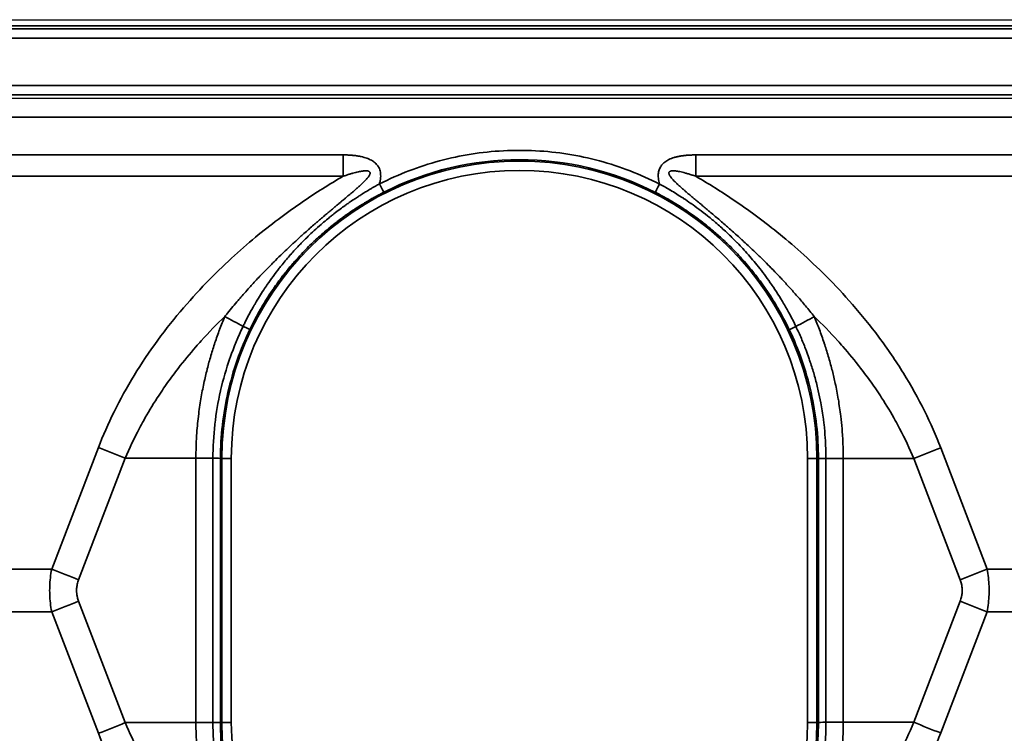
# Model space of a CAD drawing. Header units: millimetres. Extents: x 100 to 2070, y 30 to 1455.
# Tile 75 of 78: x 1327 to 1379, y 870 to 908. Entities that reach past the tile are written whole.
import ezdxf

# ---------------------------------------------------------------- set-up
doc = ezdxf.new("R2010")
doc.units = ezdxf.units.MM
doc.header["$LTSCALE"] = 5
doc.layers.add('_Sichtbarkanten', color=7, linetype='Continuous', lineweight=25)
doc.layers.add('Sichtbar schmal (ISO)', color=7, linetype='Continuous', lineweight=35)

msp = doc.modelspace()

# ---------------------------------------------------------------- linework, layer by layer
at = {"layer": '_Sichtbarkanten'}
msp.add_line((702.138, 908.037), (1396.138, 908.037), dxfattribs=at)
at = {"layer": 'Sichtbar schmal (ISO)'}
for p, q in [((1396.654, 907.712), (701.623, 907.712)), ((701.789, 907.546), (1396.488, 907.546)), ((1396.488, 907.046), (701.789, 907.046)), ((701.807, 904.528), (1396.47, 904.528)), ((1396.47, 904.028), (701.807, 904.028)), ((1136.638, 903.812), (1396.278, 903.836)), ((1396.283, 902.836), (1136.639, 902.813)), ((1178.309, 900.81), (1343.971, 900.81)), ((1396.783, 900.81), (1362.809, 900.81)), ((1178.309, 899.669), (1343.971, 899.669)), ((1396.784, 899.669), (1362.809, 899.669)), ((1328.407, 878.678), (1330.898, 885.172)), ((1375.887, 885.153), (1378.362, 878.678)), ((1329.845, 878.108), (1332.335, 884.602)), ((1332.335, 884.602), (1336.11, 884.602)), ((1336.11, 884.602), (1337.019, 884.602)), ((1336.11, 884.602), (1336.11, 870.472)), ((1337.019, 870.472), (1337.019, 884.602)), ((1337.424, 884.592), (1337.5, 884.592)), ((1337.424, 870.482), (1337.424, 884.592)), ((1337.5, 870.482), (1337.5, 884.592)), ((1338, 884.592), (1337.5, 884.592)), ((1338, 870.482), (1338, 884.592)), ((1368.777, 884.592), (1368.777, 870.482)), ((1368.777, 884.592), (1369.277, 884.592)), ((1369.277, 884.592), (1369.356, 884.592)), ((1369.277, 884.592), (1369.277, 870.482)), ((1369.356, 884.592), (1369.356, 870.482)), ((1369.756, 884.582), (1370.681, 884.582)), ((1369.756, 884.582), (1369.756, 870.492)), ((1374.451, 884.582), (1370.681, 884.582)), ((1370.681, 884.582), (1370.681, 870.492)), ((1374.451, 884.582), (1376.927, 878.108)), ((1193.862, 878.678), (1328.407, 878.678)), ((1378.362, 878.678), (1396.826, 878.678)), ((1332.335, 870.472), (1329.845, 876.966)), ((1376.927, 876.966), (1374.451, 870.492)), ((1193.862, 876.396), (1328.407, 876.396)), ((1330.898, 869.902), (1328.407, 876.396)), ((1378.362, 876.396), (1375.887, 869.921)), ((1378.362, 876.396), (1396.826, 876.396)), ((1332.335, 870.472), (1336.11, 870.472)), ((1336.11, 870.472), (1337.019, 870.472)), ((1337.5, 870.482), (1337.424, 870.482)), ((1338, 870.482), (1337.5, 870.482)), ((1368.777, 870.482), (1369.277, 870.482)), ((1369.277, 870.482), (1369.356, 870.482)), ((1369.756, 870.492), (1370.681, 870.492)), ((1374.451, 870.492), (1370.681, 870.492))]:
    msp.add_line(p, q, dxfattribs=at)
for centre, radius, start, end in [((1353.388, 884.592), 15.889, 0, 180), ((1353.388, 884.592), 15.389, 0, 180), ((1353.388, 870.482), 15.889, 180, 0), ((1353.388, 870.482), 15.389, 180, 0)]:
    msp.add_arc(centre, radius, start, end, dxfattribs=at)
for centre, major_axis, ratio, start_param, end_param in [((1343.919, 900.81), (0, 10), 0.005236, 4.598022, 4.712389), ((1353.39, 884.592), (0, 15.963), 0.999985, 5.81124, 6.75466), ((1362.757, 900.81), (0, -10), 0.005236, 1.456429, 1.570796), ((1345.912, 899.258), (0.227, -0.445), 0.004667, 4.710013, 6.265698), ((1360.874, 899.255), (-0.227, -0.445), 0.004663, 4.714769, 6.265732), ((1340.441, 890.635), (8.788, -4.772), 0.002499, 1.780137, 1.895177), ((1366.245, 890.628), (8.785, 4.778), 0.002502, 4.930064, 5.046062), ((1338.536, 891.699), (0.451, -0.216), 0.013419, 4.92132, 6.26573), ((1368.249, 891.689), (-0.451, -0.215), 0.009153, 0.017454, 1.353296), ((1330.924, 884.602), (4.668, -1.79), 0.104799, 1.304034, 1.616531), ((1375.913, 884.582), (-4.67, -1.785), 0.108522, 4.67649, 4.988987), ((1336.924, 884.597), (0.5, -0.005), 0.011189, 0.017586, 1.378221), ((1328.433, 878.108), (4.668, -1.79), 0.104799, 1.304034, 1.616531), ((1378.388, 878.108), (-4.67, -1.785), 0.108522, 4.67649, 4.988987), ((1328.433, 876.966), (4.668, 1.79), 0.104798, 4.666655, 4.979151), ((1378.388, 876.966), (-4.67, 1.785), 0.108522, 1.294198, 1.606695), ((1330.924, 870.472), (4.668, 1.79), 0.104799, 4.666654, 4.979151), ((1369.856, 870.487), (-0.5, -0.005), 0.011293, 4.913594, 6.265598), ((1375.913, 870.492), (-4.67, 1.785), 0.108522, 1.294198, 1.606695)]:
    msp.add_ellipse(centre, major_axis=major_axis, ratio=ratio, start_param=start_param, end_param=end_param, dxfattribs=at)
for points in [[(1343.971, 900.81), (1344.047, 900.81), (1344.195, 900.807), (1344.399, 900.796), (1344.592, 900.778), (1344.771, 900.753), (1344.937, 900.721), (1345.091, 900.682), (1345.234, 900.637), (1345.365, 900.584), (1345.484, 900.524), (1345.591, 900.458), (1345.683, 900.385), (1345.761, 900.308), (1345.828, 900.224), (1345.883, 900.132), (1345.93, 900.025), (1345.963, 899.898), (1345.979, 899.755), (1345.976, 899.599), (1345.953, 899.433), (1345.926, 899.318), (1345.91, 899.258)], [(1345.91, 899.258), (1346.424, 899.521), (1347.473, 899.988), (1349.117, 900.523), (1350.808, 900.882), (1352.526, 901.062), (1354.255, 901.062), (1355.974, 900.881), (1357.664, 900.521), (1359.308, 899.985), (1360.357, 899.518), (1360.871, 899.255)], [(1362.809, 900.81), (1362.731, 900.81), (1362.579, 900.807), (1362.367, 900.795), (1362.168, 900.775), (1361.983, 900.748), (1361.811, 900.714), (1361.652, 900.672), (1361.506, 900.622), (1361.371, 900.564), (1361.25, 900.498), (1361.143, 900.423), (1361.051, 900.343), (1360.977, 900.258), (1360.918, 900.17), (1360.87, 900.075), (1360.833, 899.967), (1360.809, 899.844), (1360.8, 899.709), (1360.808, 899.566), (1360.831, 899.415), (1360.856, 899.309), (1360.871, 899.255)], [(1362.809, 899.669), (1363.152, 899.469), (1363.844, 899.051), (1364.878, 898.377), (1365.969, 897.609), (1367.141, 896.709), (1368.4, 895.646), (1369.757, 894.37), (1371.186, 892.847), (1372.602, 891.1), (1373.927, 889.162), (1375.063, 887.12), (1375.637, 885.806), (1375.887, 885.153)]]:
    msp.add_open_spline(points, degree=3, dxfattribs=at)
for points, knots in [([(1343.971, 899.669), (1344.036, 899.691), (1344.098, 899.712), (1344.158, 899.732), (1344.218, 899.752), (1344.275, 899.77), (1344.33, 899.786), (1344.386, 899.803), (1344.439, 899.819), (1344.49, 899.833), (1344.541, 899.848), (1344.59, 899.861), (1344.636, 899.873), (1344.64, 899.873), (1344.644, 899.874), (1344.648, 899.875), (1344.691, 899.886), (1344.731, 899.896), (1344.771, 899.904), (1344.775, 899.905), (1344.779, 899.906), (1344.784, 899.907), (1344.821, 899.916), (1344.858, 899.923), (1344.892, 899.929), (1344.897, 899.93), (1344.902, 899.931), (1344.906, 899.932), (1344.94, 899.938), (1344.972, 899.943), (1345.002, 899.947), (1345.007, 899.948), (1345.012, 899.948), (1345.017, 899.949), (1345.046, 899.953), (1345.074, 899.956), (1345.1, 899.958), (1345.105, 899.958), (1345.11, 899.958), (1345.115, 899.959), (1345.14, 899.96), (1345.163, 899.961), (1345.185, 899.961), (1345.19, 899.961), (1345.194, 899.961), (1345.199, 899.961), (1345.22, 899.96), (1345.239, 899.959), (1345.256, 899.957), (1345.261, 899.957), (1345.265, 899.956), (1345.269, 899.956), (1345.285, 899.953), (1345.3, 899.95), (1345.313, 899.946), (1345.317, 899.945), (1345.321, 899.944), (1345.324, 899.943), (1345.337, 899.939), (1345.348, 899.934), (1345.357, 899.929), (1345.36, 899.927), (1345.363, 899.925), (1345.366, 899.924), (1345.374, 899.918), (1345.382, 899.911), (1345.388, 899.904), (1345.396, 899.895), (1345.402, 899.884), (1345.406, 899.871), (1345.407, 899.867), (1345.408, 899.864), (1345.409, 899.86), (1345.41, 899.85), (1345.411, 899.839), (1345.409, 899.826), (1345.409, 899.821), (1345.408, 899.815), (1345.407, 899.81), (1345.404, 899.797), (1345.4, 899.783), (1345.394, 899.768), (1345.391, 899.76), (1345.388, 899.753), (1345.384, 899.746), (1345.377, 899.73), (1345.367, 899.713), (1345.356, 899.695), (1345.351, 899.686), (1345.345, 899.677), (1345.338, 899.668), (1345.326, 899.649), (1345.313, 899.631), (1345.297, 899.611), (1345.289, 899.6), (1345.28, 899.589), (1345.27, 899.577), (1345.254, 899.557), (1345.236, 899.537), (1345.218, 899.515), (1345.206, 899.503), (1345.194, 899.489), (1345.182, 899.476), (1345.162, 899.455), (1345.141, 899.433), (1345.119, 899.41), (1345.105, 899.395), (1345.09, 899.38), (1345.074, 899.365), (1345.052, 899.343), (1345.028, 899.32), (1345.004, 899.296), (1344.986, 899.279), (1344.968, 899.262), (1344.95, 899.245), (1344.925, 899.222), (1344.899, 899.198), (1344.873, 899.174), (1344.852, 899.155), (1344.831, 899.135), (1344.809, 899.116), (1344.782, 899.092), (1344.755, 899.067), (1344.726, 899.041), (1344.702, 899.02), (1344.677, 898.998), (1344.652, 898.976), (1344.623, 898.951), (1344.593, 898.925), (1344.562, 898.898), (1344.534, 898.874), (1344.505, 898.849), (1344.476, 898.824), (1344.445, 898.797), (1344.413, 898.77), (1344.38, 898.742), (1344.348, 898.715), (1344.315, 898.686), (1344.28, 898.658), (1344.247, 898.629), (1344.213, 898.601), (1344.178, 898.572), (1344.141, 898.54), (1344.103, 898.508), (1344.064, 898.475), (1344.028, 898.446), (1343.992, 898.416), (1343.956, 898.385), (1343.913, 898.349), (1343.869, 898.312), (1343.824, 898.275), (1343.787, 898.244), (1343.749, 898.212), (1343.71, 898.18), (1343.662, 898.139), (1343.612, 898.097), (1343.56, 898.054), (1343.521, 898.022), (1343.481, 897.988), (1343.441, 897.954), (1343.385, 897.908), (1343.328, 897.86), (1343.27, 897.81), (1343.229, 897.776), (1343.187, 897.741), (1343.144, 897.705), (1343.081, 897.651), (1343.017, 897.597), (1342.95, 897.54), (1342.907, 897.504), (1342.864, 897.466), (1342.819, 897.429), (1342.748, 897.368), (1342.675, 897.305), (1342.599, 897.24), (1342.555, 897.202), (1342.51, 897.163), (1342.464, 897.123), (1342.384, 897.053), (1342.302, 896.982), (1342.218, 896.907), (1342.172, 896.867), (1342.126, 896.827), (1342.079, 896.785), (1341.99, 896.706), (1341.898, 896.625), (1341.805, 896.541), (1341.758, 896.499), (1341.711, 896.457), (1341.664, 896.414), (1341.565, 896.324), (1341.463, 896.231), (1341.359, 896.134), (1341.312, 896.091), (1341.264, 896.047), (1341.216, 896.002), (1341.106, 895.899), (1340.993, 895.793), (1340.876, 895.682), (1340.829, 895.636), (1340.781, 895.59), (1340.732, 895.543), (1340.609, 895.425), (1340.483, 895.302), (1340.353, 895.173), (1340.305, 895.125), (1340.256, 895.077), (1340.207, 895.028), (1340.07, 894.891), (1339.929, 894.748), (1339.784, 894.598), (1339.736, 894.548), (1339.687, 894.497), (1339.638, 894.446), (1339.486, 894.287), (1339.329, 894.12), (1339.168, 893.945), (1339.12, 893.893), (1339.072, 893.84), (1339.023, 893.786), (1338.855, 893.601), (1338.682, 893.407), (1338.504, 893.201), (1338.457, 893.147), (1338.409, 893.092), (1338.361, 893.036), (1338.176, 892.819), (1337.985, 892.59), (1337.789, 892.348), (1337.744, 892.292), (1337.698, 892.235), (1337.652, 892.177)], [0, 0, 0, 0, 0.0243902, 0.0243902, 0.0243902, 0.0487805, 0.0487805, 0.0487805, 0.0731707, 0.0731707, 0.0731707, 0.097561, 0.097561, 0.097561, 0.0995417, 0.0995417, 0.0995417, 0.1219512, 0.1219512, 0.1219512, 0.1244276, 0.1244276, 0.1244276, 0.1463415, 0.1463415, 0.1463415, 0.1493127, 0.1493127, 0.1493127, 0.1707317, 0.1707317, 0.1707317, 0.1741957, 0.1741957, 0.1741957, 0.195122, 0.195122, 0.195122, 0.1990794, 0.1990794, 0.1990794, 0.2195122, 0.2195122, 0.2195122, 0.2239656, 0.2239656, 0.2239656, 0.2439024, 0.2439024, 0.2439024, 0.2488651, 0.2488651, 0.2488651, 0.2682927, 0.2682927, 0.2682927, 0.2737502, 0.2737502, 0.2737502, 0.2926829, 0.2926829, 0.2926829, 0.2986571, 0.2986571, 0.2986571, 0.3170732, 0.3170732, 0.3170732, 0.3414634, 0.3414634, 0.3414634, 0.3483797, 0.3483797, 0.3483797, 0.3658537, 0.3658537, 0.3658537, 0.3732795, 0.3732795, 0.3732795, 0.3902439, 0.3902439, 0.3902439, 0.398156, 0.398156, 0.398156, 0.4146341, 0.4146341, 0.4146341, 0.4230491, 0.4230491, 0.4230491, 0.4390244, 0.4390244, 0.4390244, 0.4479268, 0.4479268, 0.4479268, 0.4634146, 0.4634146, 0.4634146, 0.472815, 0.472815, 0.472815, 0.4878049, 0.4878049, 0.4878049, 0.4977082, 0.4977082, 0.4977082, 0.5121951, 0.5121951, 0.5121951, 0.5225933, 0.5225933, 0.5225933, 0.5365854, 0.5365854, 0.5365854, 0.5474742, 0.5474742, 0.5474742, 0.5609756, 0.5609756, 0.5609756, 0.5723578, 0.5723578, 0.5723578, 0.5853659, 0.5853659, 0.5853659, 0.5972423, 0.5972423, 0.5972423, 0.6097561, 0.6097561, 0.6097561, 0.6221274, 0.6221274, 0.6221274, 0.6341463, 0.6341463, 0.6341463, 0.6470135, 0.6470135, 0.6470135, 0.6585366, 0.6585366, 0.6585366, 0.6718983, 0.6718983, 0.6718983, 0.6829268, 0.6829268, 0.6829268, 0.696782, 0.696782, 0.696782, 0.7073171, 0.7073171, 0.7073171, 0.7216657, 0.7216657, 0.7216657, 0.7317073, 0.7317073, 0.7317073, 0.7465494, 0.7465494, 0.7465494, 0.7560976, 0.7560976, 0.7560976, 0.7714371, 0.7714371, 0.7714371, 0.7804878, 0.7804878, 0.7804878, 0.7963258, 0.7963258, 0.7963258, 0.804878, 0.804878, 0.804878, 0.8212086, 0.8212086, 0.8212086, 0.8292683, 0.8292683, 0.8292683, 0.8460898, 0.8460898, 0.8460898, 0.8536585, 0.8536585, 0.8536585, 0.8709738, 0.8709738, 0.8709738, 0.8780488, 0.8780488, 0.8780488, 0.8958593, 0.8958593, 0.8958593, 0.902439, 0.902439, 0.902439, 0.9207451, 0.9207451, 0.9207451, 0.9268293, 0.9268293, 0.9268293, 0.9456293, 0.9456293, 0.9456293, 0.9512195, 0.9512195, 0.9512195, 0.9705205, 0.9705205, 0.9705205, 0.9756098, 0.9756098, 0.9756098, 0.9953818, 0.9953818, 0.9953818, 0.9999995, 0.9999995, 0.9999995, 0.9999995]), ([(1362.809, 899.669), (1362.739, 899.693), (1362.672, 899.715), (1362.608, 899.736), (1362.544, 899.757), (1362.482, 899.777), (1362.423, 899.795), (1362.364, 899.812), (1362.307, 899.829), (1362.253, 899.844), (1362.198, 899.859), (1362.146, 899.872), (1362.097, 899.884), (1362.047, 899.896), (1362, 899.907), (1361.955, 899.916), (1361.911, 899.925), (1361.868, 899.933), (1361.828, 899.939), (1361.788, 899.946), (1361.75, 899.951), (1361.715, 899.954), (1361.68, 899.958), (1361.647, 899.96), (1361.617, 899.961), (1361.586, 899.962), (1361.559, 899.961), (1361.534, 899.958), (1361.509, 899.956), (1361.487, 899.952), (1361.468, 899.947), (1361.449, 899.942), (1361.434, 899.935), (1361.42, 899.928), (1361.407, 899.92), (1361.397, 899.911), (1361.389, 899.901), (1361.381, 899.891), (1361.376, 899.88), (1361.372, 899.867), (1361.369, 899.854), (1361.368, 899.84), (1361.371, 899.823), (1361.373, 899.806), (1361.378, 899.787), (1361.387, 899.766), (1361.395, 899.745), (1361.407, 899.722), (1361.422, 899.697), (1361.424, 899.694), (1361.426, 899.691), (1361.428, 899.687), (1361.442, 899.665), (1361.458, 899.642), (1361.477, 899.618), (1361.48, 899.614), (1361.483, 899.61), (1361.486, 899.606), (1361.505, 899.582), (1361.527, 899.556), (1361.55, 899.529), (1361.554, 899.524), (1361.558, 899.52), (1361.563, 899.515), (1361.587, 899.488), (1361.613, 899.459), (1361.641, 899.43), (1361.647, 899.425), (1361.652, 899.419), (1361.657, 899.414), (1361.686, 899.384), (1361.717, 899.353), (1361.749, 899.322), (1361.756, 899.316), (1361.762, 899.309), (1361.769, 899.303), (1361.802, 899.271), (1361.836, 899.239), (1361.873, 899.205), (1361.88, 899.198), (1361.888, 899.191), (1361.896, 899.184), (1361.932, 899.15), (1361.971, 899.116), (1362.011, 899.08), (1362.019, 899.072), (1362.028, 899.064), (1362.037, 899.056), (1362.078, 899.02), (1362.12, 898.983), (1362.163, 898.945), (1362.174, 898.936), (1362.184, 898.927), (1362.194, 898.918), (1362.239, 898.88), (1362.285, 898.84), (1362.333, 898.799), (1362.344, 898.789), (1362.356, 898.779), (1362.368, 898.769), (1362.417, 898.727), (1362.467, 898.685), (1362.52, 898.64), (1362.533, 898.629), (1362.547, 898.617), (1362.561, 898.606), (1362.614, 898.561), (1362.669, 898.515), (1362.726, 898.467), (1362.741, 898.454), (1362.757, 898.441), (1362.773, 898.428), (1362.83, 898.379), (1362.89, 898.329), (1362.952, 898.277), (1362.97, 898.263), (1362.988, 898.248), (1363.006, 898.233), (1363.069, 898.18), (1363.134, 898.126), (1363.201, 898.07), (1363.221, 898.053), (1363.241, 898.036), (1363.261, 898.019), (1363.329, 897.962), (1363.4, 897.903), (1363.473, 897.842), (1363.495, 897.823), (1363.518, 897.804), (1363.541, 897.784), (1363.615, 897.722), (1363.691, 897.658), (1363.769, 897.591), (1363.795, 897.57), (1363.821, 897.548), (1363.847, 897.526), (1363.926, 897.458), (1364.008, 897.388), (1364.093, 897.315), (1364.122, 897.291), (1364.151, 897.266), (1364.18, 897.24), (1364.265, 897.167), (1364.354, 897.09), (1364.445, 897.011), (1364.477, 896.983), (1364.509, 896.954), (1364.542, 896.925), (1364.634, 896.845), (1364.729, 896.761), (1364.826, 896.674), (1364.862, 896.642), (1364.898, 896.61), (1364.935, 896.577), (1365.033, 896.489), (1365.134, 896.397), (1365.238, 896.302), (1365.278, 896.266), (1365.319, 896.229), (1365.36, 896.191), (1365.465, 896.094), (1365.573, 895.994), (1365.683, 895.89), (1365.728, 895.848), (1365.773, 895.806), (1365.818, 895.763), (1365.93, 895.657), (1366.045, 895.547), (1366.162, 895.433), (1366.211, 895.385), (1366.261, 895.337), (1366.311, 895.288), (1366.43, 895.171), (1366.551, 895.05), (1366.676, 894.925), (1366.73, 894.87), (1366.785, 894.815), (1366.84, 894.759), (1366.965, 894.63), (1367.094, 894.497), (1367.226, 894.359), (1367.285, 894.296), (1367.345, 894.233), (1367.406, 894.168), (1367.539, 894.026), (1367.675, 893.878), (1367.815, 893.723), (1367.88, 893.651), (1367.946, 893.577), (1368.013, 893.501), (1368.155, 893.342), (1368.3, 893.175), (1368.45, 893), (1368.522, 892.915), (1368.595, 892.829), (1368.669, 892.74), (1368.821, 892.559), (1368.976, 892.37), (1369.133, 892.172)], [0, 0, 0, 0, 0.02439, 0.02439, 0.02439, 0.04878, 0.04878, 0.04878, 0.073171, 0.073171, 0.073171, 0.097561, 0.097561, 0.097561, 0.121951, 0.121951, 0.121951, 0.146341, 0.146341, 0.146341, 0.170732, 0.170732, 0.170732, 0.195122, 0.195122, 0.195122, 0.219512, 0.219512, 0.219512, 0.243902, 0.243902, 0.243902, 0.268293, 0.268293, 0.268293, 0.292683, 0.292683, 0.292683, 0.317073, 0.317073, 0.317073, 0.341463, 0.341463, 0.341463, 0.365854, 0.365854, 0.365854, 0.390244, 0.390244, 0.390244, 0.393459, 0.393459, 0.393459, 0.414634, 0.414634, 0.414634, 0.41805, 0.41805, 0.41805, 0.439024, 0.439024, 0.439024, 0.442637, 0.442637, 0.442637, 0.463415, 0.463415, 0.463415, 0.467227, 0.467227, 0.467227, 0.487805, 0.487805, 0.487805, 0.49182, 0.49182, 0.49182, 0.512195, 0.512195, 0.512195, 0.516416, 0.516416, 0.516416, 0.536585, 0.536585, 0.536585, 0.541007, 0.541007, 0.541007, 0.560976, 0.560976, 0.560976, 0.565597, 0.565597, 0.565597, 0.585366, 0.585366, 0.585366, 0.590188, 0.590188, 0.590188, 0.609756, 0.609756, 0.609756, 0.614778, 0.614778, 0.614778, 0.634146, 0.634146, 0.634146, 0.639369, 0.639369, 0.639369, 0.658537, 0.658537, 0.658537, 0.663961, 0.663961, 0.663961, 0.682927, 0.682927, 0.682927, 0.688552, 0.688552, 0.688552, 0.707317, 0.707317, 0.707317, 0.713142, 0.713142, 0.713142, 0.731707, 0.731707, 0.731707, 0.737733, 0.737733, 0.737733, 0.756098, 0.756098, 0.756098, 0.762324, 0.762324, 0.762324, 0.780488, 0.780488, 0.780488, 0.786915, 0.786915, 0.786915, 0.804878, 0.804878, 0.804878, 0.811506, 0.811506, 0.811506, 0.829268, 0.829268, 0.829268, 0.836098, 0.836098, 0.836098, 0.853659, 0.853659, 0.853659, 0.860688, 0.860688, 0.860688, 0.878049, 0.878049, 0.878049, 0.885279, 0.885279, 0.885279, 0.902439, 0.902439, 0.902439, 0.909875, 0.909875, 0.909875, 0.926829, 0.926829, 0.926829, 0.934469, 0.934469, 0.934469, 0.95122, 0.95122, 0.95122, 0.959054, 0.959054, 0.959054, 0.97561, 0.97561, 0.97561, 0.98363, 0.98363, 0.98363, 1, 1, 1, 1]), ([(1330.898, 885.172), (1331.141, 885.807), (1331.7, 887.083), (1332.775, 889.033), (1334.057, 890.938), (1335.445, 892.677), (1336.839, 894.186), (1338.183, 895.47), (1339.455, 896.561), (1340.652, 897.492), (1341.784, 898.298), (1342.874, 899.013), (1343.606, 899.457), (1343.971, 899.669)], [0, 0, 0, 0, 0.0909091, 0.1818182, 0.2727273, 0.3636364, 0.4545455, 0.5454545, 0.6363636, 0.7272727, 0.8181818, 0.9090909, 0.9999999, 0.9999999, 0.9999999, 0.9999999]), ([(1338.627, 891.649), (1338.657, 891.712), (1338.688, 891.775), (1338.719, 891.837), (1338.884, 892.17), (1339.054, 892.484), (1339.224, 892.778), (1339.24, 892.805), (1339.256, 892.833), (1339.271, 892.86), (1339.424, 893.121), (1339.577, 893.366), (1339.729, 893.597), (1339.794, 893.695), (1339.858, 893.791), (1339.923, 893.884), (1340.024, 894.032), (1340.126, 894.175), (1340.226, 894.312), (1340.339, 894.466), (1340.452, 894.613), (1340.563, 894.755), (1340.611, 894.816), (1340.659, 894.877), (1340.707, 894.936), (1340.863, 895.129), (1341.017, 895.31), (1341.168, 895.482), (1341.172, 895.487), (1341.177, 895.492), (1341.181, 895.497), (1341.325, 895.661), (1341.467, 895.815), (1341.607, 895.962), (1341.662, 896.02), (1341.716, 896.076), (1341.771, 896.132), (1341.856, 896.22), (1341.941, 896.304), (1342.024, 896.386), (1342.127, 896.487), (1342.229, 896.585), (1342.329, 896.678), (1342.36, 896.707), (1342.391, 896.735), (1342.421, 896.763), (1342.549, 896.881), (1342.675, 896.993), (1342.798, 897.1), (1342.817, 897.116), (1342.836, 897.133), (1342.855, 897.149), (1342.956, 897.236), (1343.055, 897.319), (1343.152, 897.398), (1343.218, 897.453), (1343.283, 897.505), (1343.347, 897.557), (1343.392, 897.593), (1343.437, 897.629), (1343.482, 897.663), (1343.587, 897.746), (1343.69, 897.824), (1343.79, 897.899), (1343.795, 897.903), (1343.801, 897.907), (1343.807, 897.911), (1343.899, 897.98), (1343.989, 898.046), (1344.077, 898.109), (1344.13, 898.147), (1344.183, 898.184), (1344.235, 898.22), (1344.272, 898.246), (1344.309, 898.272), (1344.345, 898.297), (1344.431, 898.356), (1344.515, 898.413), (1344.597, 898.467), (1344.608, 898.475), (1344.62, 898.482), (1344.632, 898.49), (1344.7, 898.535), (1344.768, 898.579), (1344.834, 898.621), (1344.889, 898.657), (1344.944, 898.692), (1344.998, 898.725), (1345.018, 898.738), (1345.038, 898.751), (1345.058, 898.763), (1345.132, 898.809), (1345.204, 898.853), (1345.274, 898.895), (1345.294, 898.907), (1345.313, 898.919), (1345.333, 898.93), (1345.385, 898.962), (1345.437, 898.992), (1345.487, 899.021), (1345.538, 899.051), (1345.588, 899.079), (1345.637, 899.107), (1345.659, 899.12), (1345.682, 899.133), (1345.704, 899.145), (1345.776, 899.185), (1345.844, 899.223), (1345.91, 899.258)], [0, 0, 0, 0, 0.00972, 0.00972, 0.00972, 0.061793, 0.061793, 0.061793, 0.066667, 0.066667, 0.066667, 0.113488, 0.113488, 0.113488, 0.133333, 0.133333, 0.133333, 0.164758, 0.164758, 0.164758, 0.2, 0.2, 0.2, 0.215343, 0.215343, 0.215343, 0.26522, 0.26522, 0.26522, 0.266667, 0.266667, 0.266667, 0.314413, 0.314413, 0.314413, 0.333333, 0.333333, 0.333333, 0.36307, 0.36307, 0.36307, 0.4, 0.4, 0.4, 0.411352, 0.411352, 0.411352, 0.459208, 0.459208, 0.459208, 0.466667, 0.466667, 0.466667, 0.506336, 0.506336, 0.506336, 0.533333, 0.533333, 0.533333, 0.552463, 0.552463, 0.552463, 0.597514, 0.597514, 0.597514, 0.6, 0.6, 0.6, 0.641549, 0.641549, 0.641549, 0.666667, 0.666667, 0.666667, 0.684746, 0.684746, 0.684746, 0.727301, 0.727301, 0.727301, 0.733333, 0.733333, 0.733333, 0.76944, 0.76944, 0.76944, 0.8, 0.8, 0.8, 0.811604, 0.811604, 0.811604, 0.854558, 0.854558, 0.854558, 0.866667, 0.866667, 0.866667, 0.899631, 0.899631, 0.899631, 0.933333, 0.933333, 0.933333, 0.949142, 0.949142, 0.949142, 1, 1, 1, 1]), ([(1360.871, 899.255), (1360.957, 899.209), (1361.048, 899.159), (1361.144, 899.104), (1361.237, 899.051), (1361.334, 898.994), (1361.437, 898.933), (1361.441, 898.931), (1361.445, 898.928), (1361.45, 898.926), (1361.553, 898.864), (1361.66, 898.799), (1361.773, 898.728), (1361.778, 898.725), (1361.783, 898.722), (1361.787, 898.719), (1361.901, 898.648), (1362.019, 898.572), (1362.142, 898.491), (1362.147, 898.488), (1362.152, 898.485), (1362.156, 898.482), (1362.28, 898.4), (1362.408, 898.313), (1362.541, 898.219), (1362.546, 898.216), (1362.551, 898.213), (1362.556, 898.209), (1362.69, 898.116), (1362.828, 898.016), (1362.971, 897.909), (1362.976, 897.905), (1362.981, 897.901), (1362.987, 897.898), (1363.13, 897.79), (1363.279, 897.676), (1363.433, 897.553), (1363.438, 897.549), (1363.443, 897.545), (1363.448, 897.541), (1363.603, 897.417), (1363.762, 897.285), (1363.927, 897.143), (1363.932, 897.139), (1363.937, 897.135), (1363.942, 897.131), (1364.107, 896.988), (1364.278, 896.835), (1364.455, 896.67), (1364.459, 896.666), (1364.463, 896.662), (1364.468, 896.658), (1364.645, 896.491), (1364.828, 896.313), (1365.016, 896.121), (1365.019, 896.117), (1365.022, 896.114), (1365.026, 896.11), (1365.217, 895.914), (1365.413, 895.703), (1365.614, 895.474), (1365.815, 895.245), (1366.021, 894.999), (1366.23, 894.732), (1366.44, 894.465), (1366.652, 894.177), (1366.867, 893.863), (1366.869, 893.861), (1366.871, 893.858), (1366.873, 893.855), (1367.085, 893.544), (1367.3, 893.209), (1367.514, 892.843), (1367.516, 892.839), (1367.519, 892.834), (1367.521, 892.83), (1367.735, 892.464), (1367.948, 892.067), (1368.153, 891.639)], [0.0000001, 0.0000001, 0.0000001, 0.0000001, 0.0666667, 0.0666667, 0.0666667, 0.1307489, 0.1307489, 0.1307489, 0.1333333, 0.1333333, 0.1333333, 0.1973257, 0.1973257, 0.1973257, 0.2, 0.2, 0.2, 0.2642151, 0.2642151, 0.2642151, 0.2666667, 0.2666667, 0.2666667, 0.3309753, 0.3309753, 0.3309753, 0.3333333, 0.3333333, 0.3333333, 0.3977242, 0.3977242, 0.3977242, 0.4, 0.4, 0.4, 0.4645349, 0.4645349, 0.4645349, 0.4666667, 0.4666667, 0.4666667, 0.5314256, 0.5314256, 0.5314256, 0.5333333, 0.5333333, 0.5333333, 0.5984047, 0.5984047, 0.5984047, 0.6, 0.6, 0.6, 0.6654849, 0.6654849, 0.6654849, 0.6666667, 0.6666667, 0.6666667, 0.7333333, 0.7333333, 0.7333333, 0.8, 0.8, 0.8, 0.8666667, 0.8666667, 0.8666667, 0.8672766, 0.8672766, 0.8672766, 0.9333333, 0.9333333, 0.9333333, 0.9340901, 0.9340901, 0.9340901, 0.9999996, 0.9999996, 0.9999996, 0.9999996]), ([(1338.987, 891.483), (1339.173, 891.873), (1339.367, 892.237), (1339.561, 892.573), (1339.578, 892.603), (1339.595, 892.633), (1339.612, 892.662), (1339.79, 892.964), (1339.967, 893.245), (1340.143, 893.507), (1340.178, 893.558), (1340.212, 893.608), (1340.246, 893.658), (1340.406, 893.889), (1340.564, 894.106), (1340.721, 894.31), (1340.771, 894.375), (1340.821, 894.439), (1340.871, 894.502), (1341.011, 894.678), (1341.149, 894.845), (1341.285, 895.004), (1341.349, 895.078), (1341.412, 895.15), (1341.475, 895.22), (1341.594, 895.354), (1341.712, 895.481), (1341.828, 895.603), (1341.904, 895.682), (1341.978, 895.759), (1342.052, 895.833), (1342.152, 895.934), (1342.251, 896.031), (1342.348, 896.123), (1342.433, 896.205), (1342.517, 896.283), (1342.6, 896.359), (1342.681, 896.434), (1342.761, 896.505), (1342.84, 896.575), (1342.933, 896.657), (1343.025, 896.736), (1343.115, 896.811), (1343.177, 896.863), (1343.238, 896.913), (1343.298, 896.962), (1343.4, 897.046), (1343.501, 897.125), (1343.599, 897.202), (1343.637, 897.231), (1343.675, 897.261), (1343.713, 897.289), (1343.829, 897.377), (1343.941, 897.461), (1344.051, 897.54), (1344.063, 897.548), (1344.075, 897.556), (1344.086, 897.565), (1344.201, 897.647), (1344.313, 897.725), (1344.422, 897.798), (1344.439, 897.81), (1344.456, 897.822), (1344.473, 897.833), (1344.558, 897.891), (1344.641, 897.945), (1344.723, 897.998), (1344.771, 898.029), (1344.818, 898.059), (1344.865, 898.089), (1344.908, 898.116), (1344.951, 898.143), (1344.993, 898.168), (1345.074, 898.218), (1345.152, 898.265), (1345.228, 898.311), (1345.306, 898.357), (1345.382, 898.401), (1345.455, 898.443), (1345.491, 898.464), (1345.526, 898.484), (1345.561, 898.503), (1345.592, 898.521), (1345.622, 898.538), (1345.652, 898.554), (1345.713, 898.588), (1345.772, 898.62), (1345.83, 898.651), (1345.842, 898.657), (1345.853, 898.664), (1345.865, 898.67), (1345.908, 898.693), (1345.95, 898.715), (1345.991, 898.737), (1346.042, 898.763), (1346.091, 898.789), (1346.139, 898.813)], [0, 0, 0, 0, 0.061239, 0.061239, 0.061239, 0.066667, 0.066667, 0.066667, 0.122485, 0.122485, 0.122485, 0.133333, 0.133333, 0.133333, 0.183902, 0.183902, 0.183902, 0.2, 0.2, 0.2, 0.245431, 0.245431, 0.245431, 0.266667, 0.266667, 0.266667, 0.307071, 0.307071, 0.307071, 0.333333, 0.333333, 0.333333, 0.368844, 0.368844, 0.368844, 0.4, 0.4, 0.4, 0.430563, 0.430563, 0.430563, 0.466667, 0.466667, 0.466667, 0.49129, 0.49129, 0.49129, 0.533333, 0.533333, 0.533333, 0.549725, 0.549725, 0.549725, 0.6, 0.6, 0.6, 0.605356, 0.605356, 0.605356, 0.658238, 0.658238, 0.658238, 0.666667, 0.666667, 0.666667, 0.708505, 0.708505, 0.708505, 0.733333, 0.733333, 0.733333, 0.756251, 0.756251, 0.756251, 0.8, 0.8, 0.8, 0.844806, 0.844806, 0.844806, 0.866667, 0.866667, 0.866667, 0.885965, 0.885965, 0.885965, 0.925305, 0.925305, 0.925305, 0.933333, 0.933333, 0.933333, 0.963147, 0.963147, 0.963147, 1, 1, 1, 1]), ([(1360.647, 898.81), (1360.733, 898.766), (1360.824, 898.718), (1360.921, 898.667), (1361.014, 898.617), (1361.111, 898.564), (1361.214, 898.506), (1361.218, 898.504), (1361.222, 898.502), (1361.226, 898.499), (1361.329, 898.442), (1361.436, 898.38), (1361.548, 898.313), (1361.552, 898.31), (1361.557, 898.308), (1361.562, 898.305), (1361.674, 898.238), (1361.792, 898.166), (1361.913, 898.09), (1361.918, 898.087), (1361.923, 898.084), (1361.927, 898.081), (1362.05, 898.003), (1362.176, 897.921), (1362.308, 897.833), (1362.313, 897.829), (1362.317, 897.826), (1362.322, 897.823), (1362.454, 897.734), (1362.591, 897.639), (1362.732, 897.538), (1362.737, 897.534), (1362.742, 897.53), (1362.747, 897.527), (1362.888, 897.424), (1363.035, 897.315), (1363.186, 897.198), (1363.191, 897.194), (1363.196, 897.19), (1363.201, 897.186), (1363.353, 897.068), (1363.51, 896.942), (1363.671, 896.806), (1363.676, 896.802), (1363.681, 896.798), (1363.686, 896.794), (1363.848, 896.657), (1364.016, 896.51), (1364.189, 896.351), (1364.193, 896.347), (1364.197, 896.343), (1364.202, 896.34), (1364.376, 896.18), (1364.555, 896.008), (1364.739, 895.822), (1364.742, 895.819), (1364.745, 895.816), (1364.749, 895.812), (1364.936, 895.623), (1365.128, 895.419), (1365.325, 895.198), (1365.521, 894.977), (1365.722, 894.739), (1365.927, 894.48), (1366.131, 894.221), (1366.339, 893.941), (1366.548, 893.637), (1366.55, 893.635), (1366.552, 893.632), (1366.553, 893.629), (1366.761, 893.327), (1366.969, 893.002), (1367.177, 892.646), (1367.18, 892.641), (1367.182, 892.637), (1367.184, 892.633), (1367.392, 892.277), (1367.599, 891.891), (1367.798, 891.474)], [0.0000002, 0.0000002, 0.0000002, 0.0000002, 0.0666667, 0.0666667, 0.0666667, 0.1307459, 0.1307459, 0.1307459, 0.1333333, 0.1333333, 0.1333333, 0.1973234, 0.1973234, 0.1973234, 0.2, 0.2, 0.2, 0.2642129, 0.2642129, 0.2642129, 0.2666667, 0.2666667, 0.2666667, 0.3309733, 0.3309733, 0.3309733, 0.3333333, 0.3333333, 0.3333333, 0.3977224, 0.3977224, 0.3977224, 0.4, 0.4, 0.4, 0.4645331, 0.4645331, 0.4645331, 0.4666667, 0.4666667, 0.4666667, 0.531424, 0.531424, 0.531424, 0.5333333, 0.5333333, 0.5333333, 0.5984032, 0.5984032, 0.5984032, 0.6, 0.6, 0.6, 0.6654835, 0.6654835, 0.6654835, 0.6666667, 0.6666667, 0.6666667, 0.7333333, 0.7333333, 0.7333333, 0.8, 0.8, 0.8, 0.8666667, 0.8666667, 0.8666667, 0.8672756, 0.8672756, 0.8672756, 0.9333333, 0.9333333, 0.9333333, 0.9340891, 0.9340891, 0.9340891, 1, 1, 1, 1]), ([(1332.335, 884.602), (1332.557, 885.131), (1332.809, 885.666), (1333.094, 886.204), (1333.167, 886.343), (1333.243, 886.482), (1333.32, 886.621), (1333.544, 887.022), (1333.785, 887.423), (1334.042, 887.822), (1334.221, 888.098), (1334.407, 888.372), (1334.599, 888.644), (1334.78, 888.9), (1334.968, 889.153), (1335.159, 889.402), (1335.466, 889.799), (1335.784, 890.186), (1336.106, 890.556), (1336.2, 890.663), (1336.293, 890.769), (1336.387, 890.873), (1336.806, 891.336), (1337.228, 891.77), (1337.652, 892.177)], [0, 0, 0, 0, 0.2, 0.2, 0.2, 0.2514964, 0.2514964, 0.2514964, 0.4, 0.4, 0.4, 0.5028953, 0.5028953, 0.5028953, 0.6, 0.6, 0.6, 0.7551328, 0.7551328, 0.7551328, 0.8, 0.8, 0.8, 0.9999956, 0.9999956, 0.9999956, 0.9999956]), ([(1337.652, 892.177), (1337.556, 891.947), (1337.464, 891.715), (1337.377, 891.481), (1337.376, 891.478), (1337.374, 891.474), (1337.373, 891.471), (1337.287, 891.241), (1337.205, 891.01), (1337.128, 890.778), (1337.052, 890.551), (1336.98, 890.323), (1336.912, 890.095), (1336.91, 890.086), (1336.908, 890.078), (1336.905, 890.07), (1336.838, 889.842), (1336.775, 889.614), (1336.715, 889.38), (1336.713, 889.371), (1336.711, 889.362), (1336.708, 889.352), (1336.648, 889.115), (1336.59, 888.871), (1336.536, 888.616), (1336.535, 888.61), (1336.533, 888.604), (1336.532, 888.598), (1336.477, 888.336), (1336.424, 888.064), (1336.376, 887.775), (1336.327, 887.487), (1336.282, 887.182), (1336.244, 886.856), (1336.242, 886.846), (1336.241, 886.836), (1336.24, 886.826), (1336.203, 886.509), (1336.171, 886.172), (1336.148, 885.808), (1336.147, 885.796), (1336.147, 885.783), (1336.146, 885.771), (1336.123, 885.406), (1336.11, 885.015), (1336.11, 884.602)], [0.0000001, 0.0000001, 0.0000001, 0.0000001, 0.1111111, 0.1111111, 0.1111111, 0.1128067, 0.1128067, 0.1128067, 0.2222222, 0.2222222, 0.2222222, 0.3294836, 0.3294836, 0.3294836, 0.3333333, 0.3333333, 0.3333333, 0.4401766, 0.4401766, 0.4401766, 0.4444444, 0.4444444, 0.4444444, 0.5528739, 0.5528739, 0.5528739, 0.5555556, 0.5555556, 0.5555556, 0.6666667, 0.6666667, 0.6666667, 0.7777778, 0.7777778, 0.7777778, 0.7811003, 0.7811003, 0.7811003, 0.8888889, 0.8888889, 0.8888889, 0.8924928, 0.8924928, 0.8924928, 1, 1, 1, 1]), ([(1369.133, 892.172), (1369.554, 891.768), (1369.974, 891.337), (1370.389, 890.876), (1370.479, 890.776), (1370.57, 890.674), (1370.659, 890.572), (1370.982, 890.202), (1371.301, 889.815), (1371.609, 889.415), (1371.798, 889.17), (1371.984, 888.92), (1372.164, 888.667), (1372.359, 888.392), (1372.548, 888.113), (1372.731, 887.831), (1372.99, 887.429), (1373.235, 887.022), (1373.461, 886.617), (1373.54, 886.475), (1373.617, 886.334), (1373.691, 886.193), (1373.978, 885.649), (1374.23, 885.113), (1374.451, 884.582)], [0, 0, 0, 0, 0.2, 0.2, 0.2, 0.243524, 0.243524, 0.243524, 0.4, 0.4, 0.4, 0.495973, 0.495973, 0.495973, 0.6, 0.6, 0.6, 0.748264, 0.748264, 0.748264, 0.8, 0.8, 0.8, 1, 1, 1, 1]), ([(1369.133, 892.172), (1369.229, 891.942), (1369.321, 891.71), (1369.409, 891.476), (1369.496, 891.243), (1369.58, 891.008), (1369.659, 890.772), (1369.661, 890.766), (1369.663, 890.759), (1369.666, 890.752), (1369.742, 890.523), (1369.814, 890.294), (1369.882, 890.064), (1369.952, 889.828), (1370.017, 889.59), (1370.08, 889.346), (1370.086, 889.319), (1370.093, 889.292), (1370.1, 889.265), (1370.155, 889.046), (1370.207, 888.822), (1370.257, 888.59), (1370.313, 888.328), (1370.365, 888.055), (1370.414, 887.765), (1370.416, 887.754), (1370.418, 887.743), (1370.42, 887.732), (1370.466, 887.452), (1370.509, 887.157), (1370.547, 886.843), (1370.573, 886.628), (1370.596, 886.404), (1370.615, 886.169), (1370.626, 886.047), (1370.635, 885.921), (1370.643, 885.792), (1370.667, 885.416), (1370.681, 885.011), (1370.681, 884.582)], [0, 0, 0, 0, 0.111111, 0.111111, 0.111111, 0.222222, 0.222222, 0.222222, 0.225438, 0.225438, 0.225438, 0.333333, 0.333333, 0.333333, 0.444444, 0.444444, 0.444444, 0.45675, 0.45675, 0.45675, 0.555556, 0.555556, 0.555556, 0.666667, 0.666667, 0.666667, 0.670889, 0.670889, 0.670889, 0.777778, 0.777778, 0.777778, 0.850752, 0.850752, 0.850752, 0.888889, 0.888889, 0.888889, 1, 1, 1, 1]), ([(1337.019, 884.602), (1337.02, 885.203), (1337.053, 885.805), (1337.12, 886.403), (1337.121, 886.409), (1337.122, 886.415), (1337.122, 886.421), (1337.19, 887.018), (1337.29, 887.611), (1337.423, 888.197), (1337.425, 888.205), (1337.427, 888.213), (1337.429, 888.222), (1337.563, 888.808), (1337.729, 889.388), (1337.926, 889.953), (1337.929, 889.961), (1337.932, 889.968), (1337.934, 889.976), (1338.135, 890.548), (1338.366, 891.106), (1338.627, 891.649)], [0, 0, 0, 0, 0.2475199, 0.2475199, 0.2475199, 0.25, 0.25, 0.25, 0.4965148, 0.4965148, 0.4965148, 0.5, 0.5, 0.5, 0.7467363, 0.7467363, 0.7467363, 0.75, 0.75, 0.75, 0.9999995, 0.9999995, 0.9999995, 0.9999995]), ([(1337.424, 884.592), (1337.424, 885.185), (1337.457, 885.78), (1337.523, 886.371), (1337.589, 886.961), (1337.689, 887.549), (1337.821, 888.13), (1337.953, 888.711), (1338.117, 889.286), (1338.312, 889.846), (1338.508, 890.406), (1338.733, 890.953), (1338.987, 891.483)], [0, 0, 0, 0, 0.25, 0.25, 0.25, 0.5, 0.5, 0.5, 0.75, 0.75, 0.75, 1, 1, 1, 1]), ([(1367.798, 891.474), (1368.051, 890.943), (1368.276, 890.398), (1368.47, 889.838), (1368.665, 889.278), (1368.829, 888.705), (1368.961, 888.125), (1369.092, 887.545), (1369.191, 886.958), (1369.257, 886.368), (1369.323, 885.777), (1369.356, 885.184), (1369.356, 884.592)], [0, 0, 0, 0, 0.25, 0.25, 0.25, 0.5, 0.5, 0.5, 0.75, 0.75, 0.75, 1, 1, 1, 1]), ([(1368.153, 891.639), (1368.254, 891.428), (1368.351, 891.215), (1368.443, 891), (1368.531, 890.794), (1368.616, 890.586), (1368.695, 890.375), (1368.747, 890.239), (1368.797, 890.101), (1368.846, 889.963), (1368.872, 889.888), (1368.897, 889.813), (1368.922, 889.738), (1368.995, 889.519), (1369.064, 889.298), (1369.127, 889.075), (1369.195, 888.839), (1369.257, 888.601), (1369.314, 888.362), (1369.326, 888.311), (1369.338, 888.259), (1369.35, 888.207), (1369.398, 887.996), (1369.442, 887.784), (1369.482, 887.571), (1369.537, 887.276), (1369.583, 886.979), (1369.622, 886.681), (1369.634, 886.589), (1369.645, 886.497), (1369.655, 886.404), (1369.682, 886.165), (1369.703, 885.926), (1369.719, 885.687), (1369.744, 885.319), (1369.756, 884.951), (1369.756, 884.582)], [0, 0, 0, 0, 0.0968856, 0.0968856, 0.0968856, 0.1897302, 0.1897302, 0.1897302, 0.25, 0.25, 0.25, 0.2826671, 0.2826671, 0.2826671, 0.3775246, 0.3775246, 0.3775246, 0.4781663, 0.4781663, 0.4781663, 0.5, 0.5, 0.5, 0.5887032, 0.5887032, 0.5887032, 0.7118029, 0.7118029, 0.7118029, 0.75, 0.75, 0.75, 0.8486187, 0.8486187, 0.8486187, 1, 1, 1, 1]), ([(1369.756, 884.582), (1369.712, 884.583), (1369.669, 884.584), (1369.629, 884.584), (1369.589, 884.585), (1369.552, 884.586), (1369.518, 884.586), (1369.5, 884.587), (1369.484, 884.587), (1369.468, 884.587), (1369.455, 884.588), (1369.443, 884.588), (1369.432, 884.588), (1369.408, 884.589), (1369.39, 884.589), (1369.377, 884.59), (1369.364, 884.591), (1369.357, 884.591), (1369.356, 884.592)], [0, 0, 0, 0, 0.2, 0.2, 0.2, 0.4, 0.4, 0.4, 0.50778, 0.50778, 0.50778, 0.6, 0.6, 0.6, 0.8, 0.8, 0.8, 1, 1, 1, 1]), ([(1328.407, 876.396), (1328.378, 876.552), (1328.354, 876.706), (1328.337, 876.859), (1328.319, 877.011), (1328.308, 877.162), (1328.302, 877.312), (1328.297, 877.462), (1328.297, 877.612), (1328.302, 877.762), (1328.308, 877.912), (1328.319, 878.062), (1328.337, 878.215), (1328.354, 878.367), (1328.378, 878.522), (1328.407, 878.678)], [0.0000009, 0.0000009, 0.0000009, 0.0000009, 0.2, 0.2, 0.2, 0.4, 0.4, 0.4, 0.6, 0.6, 0.6, 0.8, 0.8, 0.8, 1, 1, 1, 1]), ([(1378.362, 878.678), (1378.392, 878.522), (1378.415, 878.367), (1378.433, 878.215), (1378.45, 878.062), (1378.461, 877.912), (1378.467, 877.762), (1378.472, 877.612), (1378.472, 877.462), (1378.467, 877.312), (1378.461, 877.162), (1378.45, 877.011), (1378.433, 876.859), (1378.415, 876.706), (1378.392, 876.552), (1378.362, 876.396)], [0.000001, 0.000001, 0.000001, 0.000001, 0.2, 0.2, 0.2, 0.4, 0.4, 0.4, 0.6, 0.6, 0.6, 0.8, 0.8, 0.8, 1, 1, 1, 1]), ([(1329.845, 876.966), (1329.817, 877.039), (1329.795, 877.111), (1329.778, 877.182), (1329.777, 877.187), (1329.776, 877.193), (1329.774, 877.198), (1329.76, 877.263), (1329.749, 877.328), (1329.743, 877.392), (1329.742, 877.403), (1329.741, 877.414), (1329.74, 877.425), (1329.736, 877.487), (1329.735, 877.55), (1329.738, 877.612), (1329.739, 877.625), (1329.739, 877.637), (1329.74, 877.649), (1329.745, 877.716), (1329.755, 877.783), (1329.769, 877.85), (1329.771, 877.859), (1329.772, 877.867), (1329.774, 877.876), (1329.792, 877.952), (1329.815, 878.03), (1329.845, 878.108)], [0.0000017, 0.0000017, 0.0000017, 0.0000017, 0.1862369, 0.1862369, 0.1862369, 0.2, 0.2, 0.2, 0.3709453, 0.3709453, 0.3709453, 0.4, 0.4, 0.4, 0.5670951, 0.5670951, 0.5670951, 0.6, 0.6, 0.6, 0.7776772, 0.7776772, 0.7776772, 0.8, 0.8, 0.8, 1, 1, 1, 1]), ([(1376.927, 878.108), (1376.954, 878.035), (1376.976, 877.963), (1376.993, 877.892), (1376.995, 877.887), (1376.996, 877.881), (1376.997, 877.876), (1377.012, 877.811), (1377.022, 877.747), (1377.028, 877.683), (1377.029, 877.672), (1377.03, 877.66), (1377.031, 877.649), (1377.036, 877.587), (1377.037, 877.524), (1377.033, 877.462), (1377.033, 877.449), (1377.032, 877.437), (1377.031, 877.425), (1377.026, 877.358), (1377.017, 877.291), (1377.003, 877.224), (1377.001, 877.215), (1376.999, 877.207), (1376.997, 877.198), (1376.98, 877.122), (1376.956, 877.044), (1376.927, 876.966)], [0.0000019, 0.0000019, 0.0000019, 0.0000019, 0.1857224, 0.1857224, 0.1857224, 0.2, 0.2, 0.2, 0.3703593, 0.3703593, 0.3703593, 0.4, 0.4, 0.4, 0.5667831, 0.5667831, 0.5667831, 0.6, 0.6, 0.6, 0.7776074, 0.7776074, 0.7776074, 0.8, 0.8, 0.8, 1, 1, 1, 1]), ([(1337.652, 862.897), (1337.202, 863.329), (1336.766, 863.779), (1336.35, 864.243), (1336.265, 864.338), (1336.18, 864.433), (1336.097, 864.529), (1335.771, 864.903), (1335.456, 865.286), (1335.152, 865.682), (1334.972, 865.916), (1334.795, 866.155), (1334.623, 866.397), (1334.429, 866.669), (1334.241, 866.945), (1334.06, 867.225), (1333.807, 867.616), (1333.566, 868.014), (1333.342, 868.414), (1333.262, 868.557), (1333.184, 868.7), (1333.108, 868.842), (1332.82, 869.386), (1332.563, 869.929), (1332.335, 870.472)], [0, 0, 0, 0, 0.2, 0.2, 0.2, 0.2407734, 0.2407734, 0.2407734, 0.4, 0.4, 0.4, 0.4942406, 0.4942406, 0.4942406, 0.6, 0.6, 0.6, 0.747446, 0.747446, 0.747446, 0.8, 0.8, 0.8, 1, 1, 1, 1]), ([(1336.11, 870.472), (1336.11, 870.045), (1336.124, 869.641), (1336.148, 869.266), (1336.156, 869.138), (1336.165, 869.014), (1336.175, 868.893), (1336.195, 868.657), (1336.218, 868.433), (1336.244, 868.218), (1336.281, 867.9), (1336.325, 867.602), (1336.372, 867.32), (1336.373, 867.312), (1336.374, 867.305), (1336.376, 867.298), (1336.424, 867.009), (1336.477, 866.736), (1336.532, 866.475), (1336.584, 866.235), (1336.637, 866.004), (1336.694, 865.779), (1336.699, 865.759), (1336.704, 865.74), (1336.709, 865.72), (1336.771, 865.477), (1336.836, 865.239), (1336.905, 865.003), (1336.975, 864.766), (1337.049, 864.531), (1337.128, 864.295), (1337.207, 864.06), (1337.29, 863.826), (1337.377, 863.592), (1337.465, 863.359), (1337.556, 863.127), (1337.652, 862.897)], [0, 0, 0, 0, 0.111111, 0.111111, 0.111111, 0.148906, 0.148906, 0.148906, 0.222222, 0.222222, 0.222222, 0.330465, 0.330465, 0.330465, 0.333333, 0.333333, 0.333333, 0.444444, 0.444444, 0.444444, 0.546721, 0.546721, 0.546721, 0.555556, 0.555556, 0.555556, 0.666667, 0.666667, 0.666667, 0.777778, 0.777778, 0.777778, 0.888889, 0.888889, 0.888889, 1, 1, 1, 1]), ([(1337.019, 870.472), (1337.064, 870.473), (1337.107, 870.474), (1337.148, 870.474), (1337.188, 870.475), (1337.226, 870.476), (1337.26, 870.476), (1337.278, 870.477), (1337.295, 870.477), (1337.31, 870.477), (1337.324, 870.478), (1337.336, 870.478), (1337.347, 870.478), (1337.371, 870.479), (1337.39, 870.479), (1337.403, 870.48), (1337.416, 870.481), (1337.423, 870.481), (1337.424, 870.482)], [0, 0, 0, 0, 0.2, 0.2, 0.2, 0.4, 0.4, 0.4, 0.507849, 0.507849, 0.507849, 0.6, 0.6, 0.6, 0.8, 0.8, 0.8, 1, 1, 1, 1]), ([(1338.627, 863.425), (1338.368, 863.964), (1338.138, 864.518), (1337.938, 865.087), (1337.937, 865.091), (1337.935, 865.095), (1337.934, 865.099), (1337.736, 865.665), (1337.568, 866.244), (1337.434, 866.831), (1337.432, 866.838), (1337.43, 866.846), (1337.428, 866.853), (1337.294, 867.442), (1337.192, 868.037), (1337.124, 868.636), (1337.124, 868.642), (1337.123, 868.647), (1337.122, 868.653), (1337.054, 869.258), (1337.02, 869.865), (1337.019, 870.472)], [0.0000002, 0.0000002, 0.0000002, 0.0000002, 0.2481812, 0.2481812, 0.2481812, 0.25, 0.25, 0.25, 0.4968863, 0.4968863, 0.4968863, 0.5, 0.5, 0.5, 0.747623, 0.747623, 0.747623, 0.75, 0.75, 0.75, 1, 1, 1, 1]), ([(1338.987, 863.591), (1338.733, 864.122), (1338.507, 864.668), (1338.312, 865.229), (1338.117, 865.789), (1337.952, 866.363), (1337.82, 866.944), (1337.688, 867.525), (1337.589, 868.113), (1337.523, 868.704), (1337.457, 869.295), (1337.424, 869.889), (1337.424, 870.482)], [0, 0, 0, 0, 0.25, 0.25, 0.25, 0.5, 0.5, 0.5, 0.75, 0.75, 0.75, 1, 1, 1, 1]), ([(1369.356, 870.482), (1369.356, 869.89), (1369.323, 869.297), (1369.257, 868.707), (1369.191, 868.117), (1369.092, 867.53), (1368.961, 866.95), (1368.829, 866.37), (1368.665, 865.796), (1368.47, 865.237), (1368.276, 864.677), (1368.051, 864.131), (1367.798, 863.6)], [0, 0, 0, 0, 0.25, 0.25, 0.25, 0.5, 0.5, 0.5, 0.75, 0.75, 0.75, 1, 1, 1, 1]), ([(1369.756, 870.492), (1369.756, 870.143), (1369.745, 869.794), (1369.723, 869.446), (1369.707, 869.187), (1369.684, 868.928), (1369.655, 868.67), (1369.649, 868.619), (1369.644, 868.568), (1369.637, 868.517), (1369.604, 868.24), (1369.563, 867.964), (1369.515, 867.689), (1369.472, 867.439), (1369.422, 867.189), (1369.367, 866.941), (1369.361, 866.917), (1369.356, 866.892), (1369.35, 866.868), (1369.303, 866.66), (1369.252, 866.453), (1369.196, 866.246), (1369.136, 866.025), (1369.072, 865.804), (1369.003, 865.585), (1368.953, 865.426), (1368.901, 865.268), (1368.846, 865.112), (1368.824, 865.048), (1368.801, 864.984), (1368.778, 864.921), (1368.691, 864.682), (1368.599, 864.446), (1368.502, 864.213), (1368.392, 863.95), (1368.276, 863.691), (1368.153, 863.435)], [0, 0, 0, 0, 0.1433864, 0.1433864, 0.1433864, 0.25, 0.25, 0.25, 0.2711155, 0.2711155, 0.2711155, 0.3855181, 0.3855181, 0.3855181, 0.4897919, 0.4897919, 0.4897919, 0.5, 0.5, 0.5, 0.5874702, 0.5874702, 0.5874702, 0.6816109, 0.6816109, 0.6816109, 0.75, 0.75, 0.75, 0.7778201, 0.7778201, 0.7778201, 0.882309, 0.882309, 0.882309, 1, 1, 1, 1]), ([(1374.451, 870.492), (1374.213, 869.921), (1373.943, 869.35), (1373.635, 868.776), (1373.581, 868.675), (1373.526, 868.575), (1373.471, 868.474), (1373.206, 867.999), (1372.918, 867.525), (1372.615, 867.066), (1372.487, 866.871), (1372.356, 866.679), (1372.223, 866.49), (1371.977, 866.141), (1371.724, 865.803), (1371.47, 865.48), (1371.262, 865.215), (1371.053, 864.961), (1370.844, 864.716), (1370.659, 864.5), (1370.474, 864.291), (1370.29, 864.089), (1370.014, 863.787), (1369.739, 863.5), (1369.469, 863.231), (1369.356, 863.118), (1369.244, 863.009), (1369.133, 862.902)], [0, 0, 0, 0, 0.2, 0.2, 0.2, 0.23492, 0.23492, 0.23492, 0.4, 0.4, 0.4, 0.470122, 0.470122, 0.470122, 0.6, 0.6, 0.6, 0.706168, 0.706168, 0.706168, 0.8, 0.8, 0.8, 0.941138, 0.941138, 0.941138, 1, 1, 1, 1]), ([(1370.681, 870.492), (1370.681, 870.063), (1370.667, 869.659), (1370.643, 869.284), (1370.635, 869.154), (1370.626, 869.028), (1370.615, 868.905), (1370.596, 868.671), (1370.573, 868.448), (1370.547, 868.235), (1370.51, 867.919), (1370.467, 867.623), (1370.42, 867.342), (1370.418, 867.332), (1370.417, 867.323), (1370.415, 867.313), (1370.366, 867.024), (1370.314, 866.751), (1370.258, 866.49), (1370.208, 866.255), (1370.155, 866.03), (1370.1, 865.809), (1370.094, 865.784), (1370.087, 865.759), (1370.081, 865.733), (1370.019, 865.489), (1369.953, 865.251), (1369.883, 865.014), (1369.815, 864.783), (1369.742, 864.552), (1369.666, 864.322), (1369.664, 864.316), (1369.662, 864.31), (1369.66, 864.305), (1369.581, 864.069), (1369.497, 863.833), (1369.409, 863.599), (1369.321, 863.365), (1369.229, 863.133), (1369.133, 862.902)], [0, 0, 0, 0, 0.111111, 0.111111, 0.111111, 0.149484, 0.149484, 0.149484, 0.222222, 0.222222, 0.222222, 0.329693, 0.329693, 0.329693, 0.333333, 0.333333, 0.333333, 0.444444, 0.444444, 0.444444, 0.544049, 0.544049, 0.544049, 0.555556, 0.555556, 0.555556, 0.666667, 0.666667, 0.666667, 0.775023, 0.775023, 0.775023, 0.777778, 0.777778, 0.777778, 0.888889, 0.888889, 0.888889, 1, 1, 1, 1]), ([(1343.971, 855.405), (1343.557, 855.646), (1342.687, 856.174), (1341.274, 857.123), (1339.745, 858.269), (1338.154, 859.62), (1336.602, 861.125), (1335.182, 862.71), (1333.901, 864.358), (1332.717, 866.142), (1331.685, 868.025), (1331.139, 869.273), (1330.898, 869.902)], [0.0000004, 0.0000004, 0.0000004, 0.0000004, 0.1, 0.2, 0.3, 0.4, 0.5, 0.6, 0.7, 0.8, 0.9, 1, 1, 1, 1]), ([(1375.887, 869.921), (1375.636, 869.263), (1375.35, 868.61), (1375.021, 867.951), (1374.693, 867.291), (1374.323, 866.625), (1373.932, 865.988), (1373.54, 865.351), (1373.127, 864.742), (1372.712, 864.175), (1372.297, 863.608), (1371.879, 863.082), (1371.467, 862.594), (1371.056, 862.107), (1370.65, 861.658), (1370.254, 861.242), (1369.857, 860.826), (1369.47, 860.442), (1369.093, 860.086), (1368.716, 859.729), (1368.349, 859.399), (1367.991, 859.09), (1367.632, 858.78), (1367.283, 858.492), (1366.938, 858.218), (1366.593, 857.945), (1366.254, 857.686), (1365.914, 857.437), (1365.575, 857.188), (1365.235, 856.949), (1364.894, 856.717), (1364.552, 856.485), (1364.208, 856.26), (1363.86, 856.041), (1363.513, 855.823), (1363.162, 855.611), (1362.809, 855.405)], [0, 0, 0, 0, 0.0833333, 0.0833333, 0.0833333, 0.1666667, 0.1666667, 0.1666667, 0.25, 0.25, 0.25, 0.3333333, 0.3333333, 0.3333333, 0.4166667, 0.4166667, 0.4166667, 0.5, 0.5, 0.5, 0.5833333, 0.5833333, 0.5833333, 0.6666667, 0.6666667, 0.6666667, 0.75, 0.75, 0.75, 0.8333333, 0.8333333, 0.8333333, 0.9166667, 0.9166667, 0.9166667, 0.9999999, 0.9999999, 0.9999999, 0.9999999])]:
    msp.add_open_spline(points, degree=3, knots=knots, dxfattribs=at)

doc.saveas('drawing.dxf')
